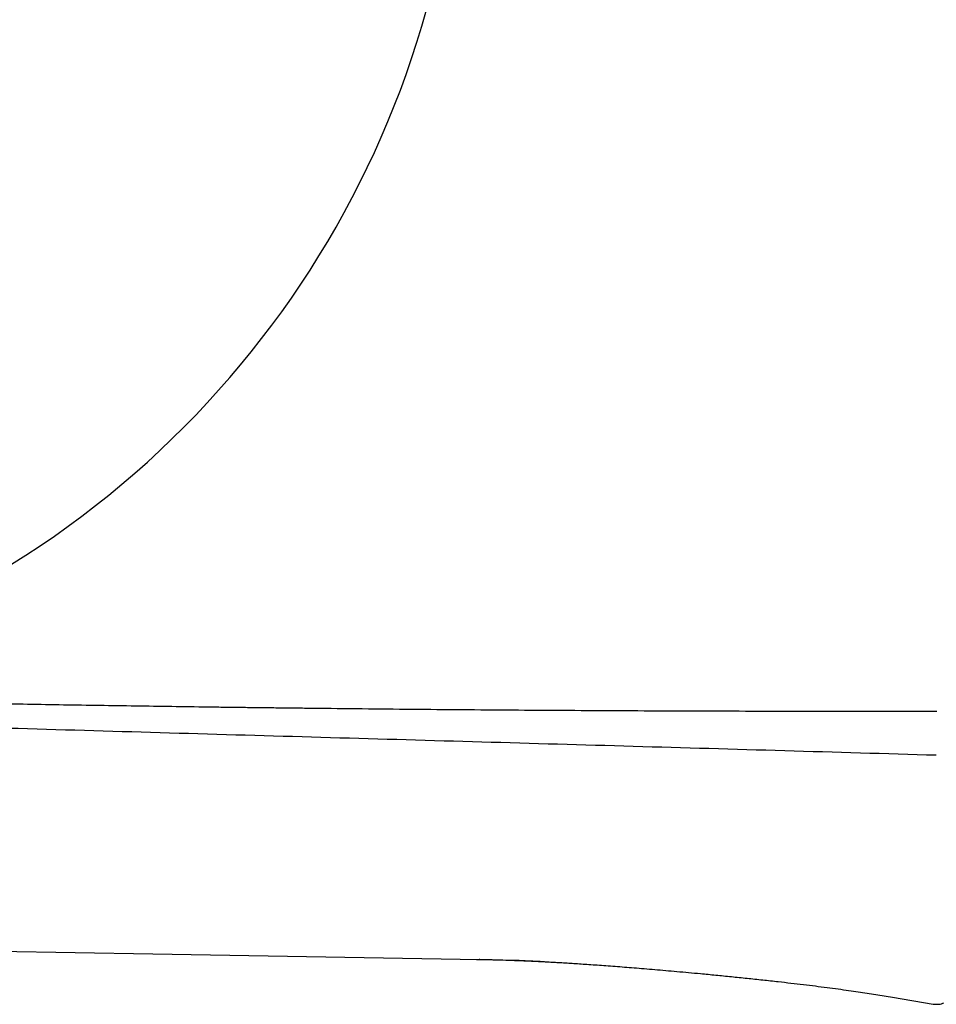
# Model space of a CAD drawing. Header units: millimetres. Extents: x 8 to 730, y 12 to 365.
# Tile 10 of 48: x 65 to 87, y 310 to 333. Entities that reach past the tile are written whole.
import ezdxf

# ---------------------------------------------------------------- set-up
doc = ezdxf.new("R2010")
doc.units = ezdxf.units.MM

msp = doc.modelspace()

# ---------------------------------------------------------------- linework, layer by layer
at = {"color": 7, "linetype": 'Continuous', "lineweight": 30}
for p, q in [((60.846, 311.043), (68.64, 310.907)), ((68.64, 310.907), (76.435, 310.771)), ((76.368, 310.772), (76.434, 310.771)), ((76.37, 310.772), (76.37, 310.772)), ((86.3, 309.868), (87.274, 309.707))]:
    msp.add_line(p, q, dxfattribs=at)
msp.add_arc((53.258, 339.519), 22.741, 294.5715, 0, dxfattribs=at)
for points, knots in [([(60.591, 316.968), (60.84, 316.962), (61.412, 316.95), (62.305, 316.931), (63.237, 316.912), (64.134, 316.895), (64.998, 316.879), (65.86, 316.864), (67.008, 316.845), (68.443, 316.823), (69.721, 316.805), (70.556, 316.794), (70.944, 316.789), (71.333, 316.784), (71.723, 316.78), (72.112, 316.775), (72.502, 316.771), (73.556, 316.759), (75.277, 316.742), (77.669, 316.724), (80.073, 316.711), (82.49, 316.702), (84.919, 316.698), (86.542, 316.7), (87.356, 316.7)], [0, 0, 0, 0, 0.027965, 0.064093, 0.100138, 0.132382, 0.164685, 0.196961, 0.22902, 0.293306, 0.357816, 0.372328, 0.386852, 0.401387, 0.415934, 0.430492, 0.445061, 0.459642, 0.548564, 0.63794, 0.727772, 0.818059, 0.908801, 1, 1, 1, 1]), ([(87.342, 315.644), (86.137, 315.68), (83.726, 315.751), (80.111, 315.856), (76.495, 315.96), (72.879, 316.064), (69.263, 316.168), (65.646, 316.274), (62.26, 316.374), (60.08, 316.441), (59.106, 316.47)], [0, 0, 0, 0, 0.128086, 0.256157, 0.384219, 0.512276, 0.640333, 0.768397, 0.896471, 1, 1, 1, 1]), ([(76.433, 310.777), (76.433, 310.776), (76.433, 310.771), (76.434, 310.771), (76.435, 310.771)], [0, 0, 0, 0, 0.281965, 1, 1, 1, 1]), ([(76.433, 310.776), (76.436, 310.775), (76.443, 310.771), (76.451, 310.771), (76.454, 310.771)], [0, 0, 0, 0, 0.489951, 1, 1, 1, 1]), ([(76.453, 310.771), (76.475, 310.771), (76.516, 310.77), (76.575, 310.769), (76.63, 310.768), (76.682, 310.767), (76.733, 310.766), (76.861, 310.763), (76.999, 310.759), (77.149, 310.754), (77.233, 310.751), (77.318, 310.748), (77.407, 310.745), (77.504, 310.741), (77.605, 310.737), (77.712, 310.732), (77.822, 310.726), (77.943, 310.72), (78.074, 310.713), (78.215, 310.705), (78.369, 310.697), (78.529, 310.687), (78.696, 310.676), (78.87, 310.665), (79.055, 310.652), (79.252, 310.638), (79.46, 310.623), (79.677, 310.607), (79.901, 310.59), (80.133, 310.571), (80.374, 310.552), (80.626, 310.53), (80.887, 310.508), (81.157, 310.484), (81.434, 310.459), (81.743, 310.43), (82.084, 310.398), (82.454, 310.361), (82.828, 310.323), (83.201, 310.283), (83.551, 310.245), (83.874, 310.208), (84.17, 310.173), (84.457, 310.138), (84.733, 310.103), (84.998, 310.067), (85.245, 310.033), (85.476, 309.999), (85.692, 309.967), (85.9, 309.934), (86.101, 309.901), (86.234, 309.879), (86.3, 309.868)], [0, 0, 0, 0, 0.006446, 0.012625, 0.017974, 0.023142, 0.0283, 0.033454, 0.061847, 0.07034, 0.078855, 0.087387, 0.096135, 0.105858, 0.116697, 0.126937, 0.138111, 0.150277, 0.163495, 0.177826, 0.19333, 0.210065, 0.226535, 0.244123, 0.262862, 0.282778, 0.303888, 0.3262, 0.348616, 0.372107, 0.396647, 0.422195, 0.448695, 0.476078, 0.504257, 0.533129, 0.570223, 0.607954, 0.646013, 0.684065, 0.721754, 0.752623, 0.782783, 0.812043, 0.840235, 0.867232, 0.892958, 0.916046, 0.938072, 0.9592, 0.979705, 1, 1, 1, 1]), ([(77.227, 310.753), (77.23, 310.752), (77.237, 310.752), (77.253, 310.752), (77.271, 310.752), (77.293, 310.752), (77.318, 310.752), (77.347, 310.751), (77.379, 310.75), (77.419, 310.748), (77.469, 310.746), (77.531, 310.743), (77.602, 310.739), (77.685, 310.735), (77.777, 310.731), (77.88, 310.726), (77.951, 310.722), (77.989, 310.72)], [0, 0, 0, 0, 0.059327, 0.110841, 0.155268, 0.193749, 0.228016, 0.26047, 0.293972, 0.334129, 0.391274, 0.460806, 0.542955, 0.637865, 0.745636, 0.866334, 1, 1, 1, 1]), ([(87.274, 309.707), (87.293, 309.704), (87.329, 309.7), (87.383, 309.7), (87.442, 309.706), (87.503, 309.721), (87.56, 309.743), (87.604, 309.765), (87.637, 309.786), (87.667, 309.808), (87.694, 309.831), (87.726, 309.863), (87.761, 309.905), (87.794, 309.957), (87.815, 310.001), (87.828, 310.036), (87.836, 310.06), (87.843, 310.085), (87.849, 310.115), (87.855, 310.154), (87.855, 310.184), (87.856, 310.2)], [0, 0, 0, 0, 0.064185, 0.126558, 0.18635, 0.26967, 0.343768, 0.395506, 0.440042, 0.480802, 0.522373, 0.564663, 0.636387, 0.709134, 0.777191, 0.808026, 0.836763, 0.863573, 0.897485, 0.94338, 1, 1, 1, 1])]:
    msp.add_open_spline(points, degree=3, knots=knots, dxfattribs=at)

doc.saveas('drawing.dxf')
